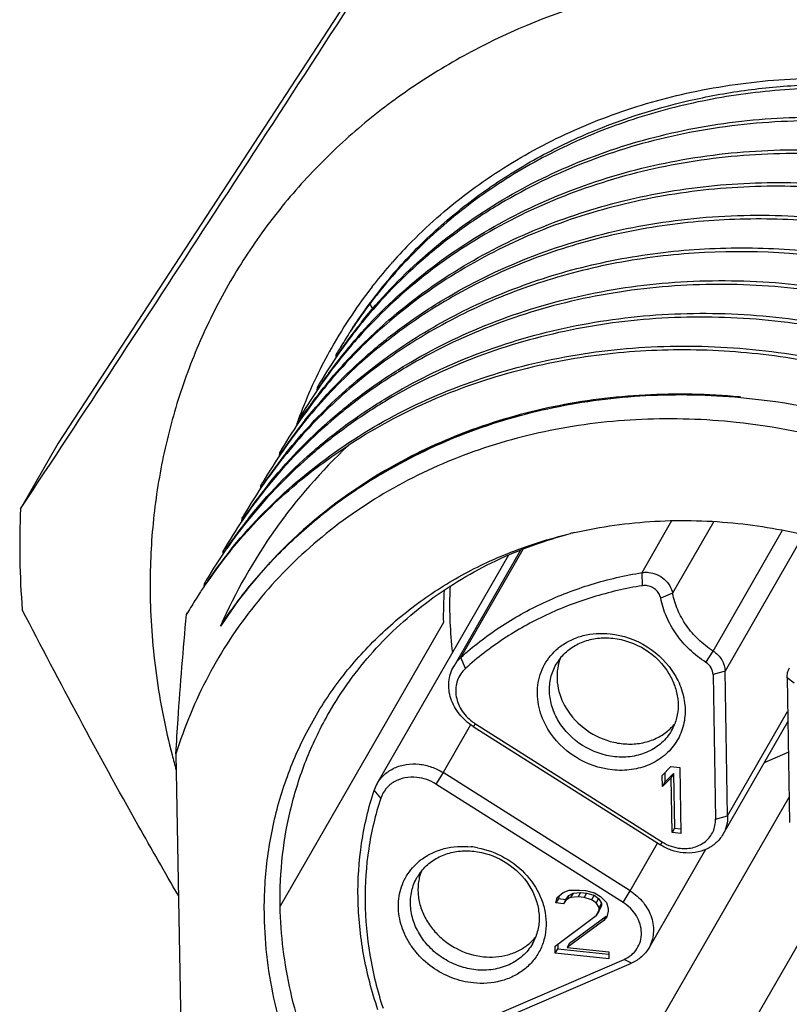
# Model space of a CAD drawing. Header units: millimetres. Extents: x -6552 to -4132, y 482 to 1483.
# Tile 32 of 80: x -5898 to -5883, y 991 to 1011. Entities that reach past the tile are written whole.
import ezdxf

# ---------------------------------------------------------------- set-up
doc = ezdxf.new("R2010")
doc.units = ezdxf.units.MM
doc.header["$LTSCALE"] = 16.335
doc.layers.get('0').update_dxf_attribs({"linetype": 'CONTINUOUS'})

msp = doc.modelspace()

# ---------------------------------------------------------------- linework, layer by layer
at = {"color": 7, "linetype": 'Continuous'}
for p, q in [((-5889.406, 1014.427), (-5897.384, 1002.202)), ((-5890.618, 1005.859), (-5890.6, 1005.878)), ((-5890.617, 1005.859), (-5890.6, 1005.878)), ((-5890.99, 1005.411), (-5890.976, 1005.428)), ((-5890.99, 1005.411), (-5890.976, 1005.428)), ((-5891.002, 1004.936), (-5891.061, 1005.032)), ((-5891.45, 1004.48), (-5891.46, 1004.466)), ((-5891.45, 1004.48), (-5891.46, 1004.466)), ((-5891.68, 1004.114), (-5891.687, 1004.103)), ((-5891.68, 1004.114), (-5891.687, 1004.103)), ((-5891.75, 1003.995), (-5891.754, 1003.944)), ((-5892.201, 1003.432), (-5892.189, 1003.459)), ((-5892.201, 1003.432), (-5892.188, 1003.458)), ((-5892.132, 1003.331), (-5892.137, 1003.279)), ((-5883.535, 1003.14), (-5883.562, 1003.143)), ((-5883.534, 1003.14), (-5883.562, 1003.143)), ((-5892.514, 1002.667), (-5892.519, 1002.616)), ((-5897.384, 1002.202), (-5898.148, 1000.875)), ((-5892.896, 1002.003), (-5892.901, 1001.952)), ((-5890.726, 1001.664), (-5890.751, 1001.649)), ((-5890.726, 1001.664), (-5890.75, 1001.649)), ((-5893.279, 1001.339), (-5893.283, 1001.287)), ((-5893.661, 1000.676), (-5893.665, 1000.624)), ((-5885.536, 999.58), (-5884.93, 1000.633)), ((-5884.08, 1000.616), (-5884.918, 999.16)), ((-5884.095, 997.988), (-5882.684, 1000.439)), ((-5882.258, 1000.348), (-5883.852, 997.58)), ((-5894.043, 1000.012), (-5894.047, 999.961)), ((-5893.897, 1000.011), (-5893.882, 1000.03)), ((-5893.897, 1000.011), (-5893.882, 1000.03)), ((-5890.912, 995.3), (-5888.243, 999.937)), ((-5888.004, 1000.033), (-5889.36, 997.677)), ((-5889.213, 997.859), (-5887.949, 1000.055)), ((-5885.53, 999.314), (-5885.536, 999.58)), ((-5894.425, 999.348), (-5894.429, 999.297)), ((-5884.918, 999.16), (-5885.159, 999.062)), ((-5894.782, 998.728), (-5894.762, 998.762)), ((-5889.569, 998.566), (-5892.881, 992.814)), ((-5884.242, 997.757), (-5884.095, 997.988)), ((-5889.12, 997.634), (-5889.213, 997.859)), ((-5883.852, 997.58), (-5884.096, 997.512)), ((-5883.801, 994.645), (-5883.852, 997.58)), ((-5884.096, 997.512), (-5884.045, 994.577)), ((-5882.452, 997.338), (-5882.595, 997.447)), ((-5882.595, 997.447), (-5882.544, 994.512)), ((-5883.801, 994.645), (-5882.583, 996.761)), ((-5882.579, 996.556), (-5883.896, 994.268)), ((-5889.018, 996.489), (-5889.575, 995.522)), ((-5888.92, 996.514), (-5888.964, 996.458)), ((-5888.964, 996.458), (-5885.166, 994.058)), ((-5888.92, 996.513), (-5885.123, 994.114)), ((-5883.055, 995.73), (-5882.569, 995.939)), ((-5894.995, 995.903), (-5894.888, 989.692)), ((-5885.129, 995.464), (-5884.951, 995.644)), ((-5884.951, 995.644), (-5884.77, 995.625)), ((-5884.77, 995.625), (-5884.747, 994.288)), ((-5889.575, 995.522), (-5889.72, 995.289)), ((-5885.777, 993.122), (-5889.575, 995.522)), ((-5885.125, 995.237), (-5885.129, 995.464)), ((-5884.947, 995.416), (-5885.125, 995.237)), ((-5885.074, 995.325), (-5885.125, 995.237)), ((-5885.078, 995.516), (-5885.074, 995.325)), ((-5885.074, 995.325), (-5884.897, 995.505)), ((-5884.897, 995.505), (-5884.947, 995.416)), ((-5884.928, 994.308), (-5884.947, 995.416)), ((-5884.897, 995.505), (-5884.877, 994.396)), ((-5890.838, 995.002), (-5890.973, 995.163)), ((-5885.922, 992.889), (-5889.72, 995.289)), ((-5885.106, 990.586), (-5882.553, 995.022)), ((-5884.045, 994.577), (-5883.801, 994.645)), ((-5884.877, 994.396), (-5884.928, 994.308)), ((-5884.877, 994.396), (-5884.749, 994.382)), ((-5884.747, 994.288), (-5884.928, 994.308)), ((-5885.777, 993.122), (-5885.221, 994.089)), ((-5884.252, 993.959), (-5885.401, 991.963)), ((-5885.166, 994.058), (-5885.123, 994.114)), ((-5881.497, 993.563), (-5883.716, 989.707)), ((-5887.138, 993.09), (-5887.018, 993.134)), ((-5887.018, 993.134), (-5886.807, 993.14)), ((-5886.807, 993.14), (-5886.687, 993.128)), ((-5886.687, 993.128), (-5886.505, 993.08)), ((-5887.286, 992.879), (-5887.257, 992.989)), ((-5887.235, 992.967), (-5887.286, 992.879)), ((-5887.257, 992.989), (-5887.138, 993.09)), ((-5887.221, 993.02), (-5887.235, 992.967)), ((-5887.235, 992.967), (-5887.083, 992.951)), ((-5887.083, 992.951), (-5887.134, 992.863)), ((-5887.075, 992.942), (-5887.134, 992.863)), ((-5887.083, 992.951), (-5887.025, 993.03)), ((-5887.025, 993.03), (-5887.075, 992.942)), ((-5886.986, 992.989), (-5887.075, 992.942)), ((-5887.025, 993.03), (-5886.935, 993.077)), ((-5886.935, 993.077), (-5886.986, 992.989)), ((-5886.835, 993.001), (-5886.986, 992.989)), ((-5886.935, 993.077), (-5886.784, 993.09)), ((-5886.784, 993.09), (-5886.835, 993.001)), ((-5886.714, 992.989), (-5886.835, 993.001)), ((-5886.784, 993.09), (-5886.663, 993.077)), ((-5886.663, 993.077), (-5886.714, 992.989)), ((-5886.563, 992.944), (-5886.714, 992.989)), ((-5886.663, 993.077), (-5886.512, 993.033)), ((-5886.512, 993.033), (-5886.563, 992.944)), ((-5886.471, 992.878), (-5886.563, 992.944)), ((-5886.512, 993.033), (-5886.42, 992.966)), ((-5886.505, 993.08), (-5886.383, 993.01)), ((-5886.42, 992.966), (-5886.471, 992.878)), ((-5886.42, 992.966), (-5886.358, 992.874)), ((-5886.383, 993.01), (-5886.26, 992.884)), ((-5885.922, 992.889), (-5885.777, 993.122)), ((-5887.134, 992.863), (-5887.286, 992.879)), ((-5886.409, 992.786), (-5886.471, 992.878)), ((-5886.467, 992.622), (-5886.408, 992.729)), ((-5886.357, 992.818), (-5886.416, 992.71)), ((-5886.358, 992.874), (-5886.409, 992.786)), ((-5886.408, 992.729), (-5886.409, 992.786)), ((-5886.357, 992.818), (-5886.408, 992.729)), ((-5886.358, 992.874), (-5886.357, 992.818)), ((-5886.26, 992.884), (-5886.228, 992.767)), ((-5886.228, 992.767), (-5886.227, 992.71)), ((-5887.301, 992.001), (-5886.467, 992.622)), ((-5887.008, 992.063), (-5886.263, 992.609)), ((-5886.416, 992.71), (-5886.467, 992.622)), ((-5886.263, 992.609), (-5886.314, 992.52)), ((-5886.255, 992.599), (-5886.314, 992.52)), ((-5886.227, 992.71), (-5886.255, 992.599)), ((-5886.314, 992.52), (-5887.059, 991.975)), ((-5887.298, 991.858), (-5887.301, 992.001)), ((-5887.298, 991.858), (-5887.247, 991.947)), ((-5887.249, 992.039), (-5887.247, 991.947)), ((-5887.247, 991.947), (-5886.218, 991.838)), ((-5887.008, 992.063), (-5887.059, 991.975)), ((-5887.059, 991.975), (-5886.213, 991.885)), ((-5889.63, 990.129), (-5885.903, 991.732)), ((-5886.21, 991.743), (-5887.298, 991.858)), ((-5886.213, 991.885), (-5886.21, 991.743)), ((-5885.752, 991.656), (-5885.903, 991.732)), ((-5889.48, 990.053), (-5885.752, 991.656))]:
    msp.add_line(p, q, dxfattribs=at)
for centre, radius, start, end in [((-5882.938, 999.088), 10.238, 135.2361, 138.4518), ((-5883.016, 999.157), 10.134, 138.5982, 141.7665), ((-5882.857, 998.934), 10.233, 138.1143, 141.3511), ((-5883.071, 999.201), 10.063, 142.1475, 146.1582), ((-5882.891, 998.961), 10.19, 141.3524, 145.6018), ((-5882.938, 998.885), 10.186, 140.8523, 142.8847), ((-5883.06, 999.192), 10.078, 141.8964, 142.148), ((-5882.968, 998.908), 10.149, 142.8825, 144.4475), ((-5883.098, 999.219), 10.031, 146.1595, 150.5793), ((-5882.927, 998.987), 10.145, 145.6042, 147.2088), ((-5882.965, 998.905), 10.153, 144.4474, 145.2292), ((-5882.975, 998.912), 10.141, 145.2291, 146.6966), ((-5883.287, 998.307), 10.172, 141.3452, 142.882), ((-5883.302, 998.208), 10.209, 140.8585, 142.3922), ((-5882.99, 998.922), 10.122, 147.2442, 149.1444), ((-5883.323, 998.224), 10.183, 143.0528, 145.1026), ((-5883.289, 998.309), 10.17, 142.8848, 145.2271), ((-5883.627, 997.612), 10.225, 138.6825, 141.3523), ((-5883.665, 997.529), 10.234, 138.1952, 140.8573), ((-5882.986, 998.919), 10.128, 146.7942, 147.2442), ((-5883.31, 998.215), 10.198, 142.3923, 143.0531), ((-5883.118, 999.23), 10.008, 150.5813, 151.093), ((-5883.711, 997.565), 10.175, 140.8552, 149.406), ((-5883.102, 999.222), 10.026, 151.0954, 155.0048), ((-5883.666, 997.642), 10.176, 141.3497, 146.3554), ((-5883.364, 998.252), 10.133, 145.1009, 149.4171), ((-5883.318, 998.33), 10.134, 146.0113, 146.3562), ((-5882.995, 998.925), 10.117, 149.2175, 149.9283), ((-5883.316, 998.328), 10.137, 145.2285, 146.0113), ((-5883.037, 999.193), 10.097, 155.5484, 159.367), ((-5883.072, 999.208), 10.059, 155.1696, 155.5459), ((-5883.41, 998.28), 10.079, 149.4208, 149.9282), ((-5884.128, 996.925), 10.133, 145.1009, 149.4173), ((-5884.068, 996.992), 10.152, 145.6045, 146.3568), ((-5883.007, 999.181), 10.13, 159.3656, 159.8631), ((-5883.793, 997.617), 10.078, 149.4207, 149.9282), ((-5884.417, 996.305), 10.192, 141.3531, 145.6018), ((-5884.459, 996.225), 10.196, 140.8529, 145.1005), ((-5882.998, 999.178), 10.139, 159.8631, 160.445), ((-5884.509, 996.26), 10.134, 145.1007, 149.4173), ((-5884.804, 995.644), 10.186, 141.3479, 145.602), ((-5884.838, 995.56), 10.199, 140.858, 145.1006), ((-5884.449, 996.327), 10.153, 145.6045, 146.3567), ((-5884.172, 996.951), 10.082, 149.4208, 149.9282), ((-5885.42, 992.468), 10.604, 119.7623, 120.1364), ((-5884.892, 995.597), 10.133, 145.1009, 149.4171), ((-5885.183, 994.978), 10.19, 141.3525, 145.6018), ((-5885.222, 994.897), 10.196, 140.857, 145.1004), ((-5884.832, 995.665), 10.151, 145.6043, 146.3628), ((-5884.554, 996.288), 10.081, 149.4209, 149.9282), ((-5882.689, 1000.12), 15.478, 177.2059, 180.9915), ((-5885.274, 994.933), 10.133, 145.101, 149.4175), ((-5885.214, 995), 10.152, 145.6045, 146.3568), ((-5884.938, 995.625), 10.079, 149.4207, 149.9282), ((-5885.563, 994.313), 10.193, 141.3534, 145.6019), ((-5885.605, 994.234), 10.195, 140.8566, 145.1003), ((-5884.819, 991.275), 9.352, 102.9003, 103.4049), ((-5885.656, 994.27), 10.133, 145.101, 149.4176), ((-5885.944, 993.649), 10.194, 141.3538, 145.6019), ((-5886.15, 993.723), 9.978, 140.9352, 145.2838), ((-5885.594, 994.335), 10.154, 145.6045, 146.3567), ((-5885.316, 994.959), 10.084, 149.4209, 149.9282), ((-5882.307, 1000.129), 15.86, 180.9995, 184.7238), ((-5886.18, 993.745), 9.941, 145.2859, 146.8124), ((-5885.697, 994.294), 10.086, 149.421, 149.9283), ((-5886.196, 993.755), 9.922, 146.8126, 147.7561), ((-5881.559, 998.706), 8.011, 176.2971, 181.0007), ((-5881.408, 998.927), 8.035, 177.3192, 180.9955), ((-5886.217, 993.768), 9.897, 147.7558, 149.6993), ((-5886.236, 993.78), 9.875, 149.6999, 149.9268), ((-5886.469, 997.118), 1.205, 127.1957, 129.5643), ((-5888.709, 997.301), 0.752, 132.1262, 149.9785), ((-5886.413, 997.22), 1.001, 141.2345, 150.0672), ((-5886.249, 997.481), 1.013, 158.8468, 164.3838), ((-5888.423, 997.3), 0.93, 232.8396, 237.7168), ((-5885.68, 997.16), 1.034, 309.6979, 315.3789), ((-5885.669, 997.148), 1.018, 315.3818, 321.2329), ((-5885.811, 996.873), 1.005, 330.0983, 338.8494), ((-5880.942, 999.539), 14.598, 194.5045, 195.7574), ((-5890.265, 994.929), 0.746, 150.1039, 161.694), ((-5889.183, 992.349), 1.677, 79.4504, 83.9373), ((-5889.29, 992.796), 1.206, 127.1902, 129.5014), ((-5889.234, 992.898), 1.001, 141.206, 150.0682), ((-5889.07, 993.159), 1.013, 158.8178, 164.2103), ((-5889.052, 993.154), 1.032, 164.2247, 169.9133), ((-5888.489, 992.826), 1.018, 315.2085, 321.2577), ((-5888.632, 992.551), 1.005, 330.0997, 338.8744), ((-5888.501, 992.838), 1.034, 309.5265, 315.2059)]:
    msp.add_arc(centre, radius, start, end, dxfattribs=at)
for points, knots in [([(-5898.148, 1000.875), (-5896.87, 1002.81), (-5894.199, 1006.878), (-5891.552, 1010.96), (-5890.17, 1013.099)], [0, 0, 0, 0, 0.476721, 1, 1, 1, 1]), ([(-5864.578, 995.825), (-5864.594, 996.77), (-5864.835, 998.688), (-5865.775, 1001.469), (-5867.26, 1004.092), (-5869.23, 1006.458), (-5871.611, 1008.481), (-5874.312, 1010.083), (-5877.232, 1011.206), (-5880.262, 1011.806), (-5883.287, 1011.859), (-5886.193, 1011.361), (-5888.44, 1010.492), (-5890.061, 1009.546), (-5891.174, 1008.724), (-5892.179, 1007.793), (-5893.067, 1006.763), (-5893.83, 1005.642), (-5894.459, 1004.442), (-5894.949, 1003.175), (-5895.295, 1001.853), (-5895.493, 1000.489), (-5895.526, 999.566), (-5895.518, 999.103)], [0, 0, 0, 0, 0.060605, 0.123018, 0.187216, 0.252909, 0.319607, 0.386689, 0.45349, 0.519377, 0.583835, 0.64654, 0.707417, 0.737268, 0.766766, 0.795978, 0.824986, 0.853883, 0.882765, 0.911728, 0.940865, 0.970271, 1, 1, 1, 1]), ([(-5884.532, 1009.325), (-5883.948, 1009.45), (-5882.75, 1009.619), (-5880.919, 1009.63), (-5879.071, 1009.401), (-5877.859, 1009.092), (-5877.261, 1008.9)], [0, 0, 0, 0, 0.243373, 0.49161, 0.744118, 1, 1, 1, 1]), ([(-5879.713, 1009.273), (-5880.251, 1009.347), (-5881.329, 1009.436), (-5882.936, 1009.381), (-5884.5, 1009.139), (-5885.997, 1008.714), (-5887.403, 1008.111), (-5888.696, 1007.34), (-5889.855, 1006.412), (-5890.53, 1005.695), (-5890.838, 1005.316)], [0, 0, 0, 0, 0.132137, 0.262358, 0.390427, 0.516227, 0.639826, 0.761421, 0.881297, 1, 1, 1, 1]), ([(-5890.207, 1006.297), (-5889.835, 1006.673), (-5889.023, 1007.373), (-5887.653, 1008.236), (-5886.146, 1008.904), (-5885.078, 1009.208), (-5884.532, 1009.325)], [0, 0, 0, 0, 0.243709, 0.491069, 0.742986, 1, 1, 1, 1]), ([(-5886.472, 1008.558), (-5885.775, 1008.843), (-5884.678, 1009.173), (-5883.17, 1009.414), (-5881.608, 1009.525), (-5879.618, 1009.41), (-5878.055, 1009.058), (-5877.287, 1008.82)], [0, 0, 0, 0, 0.241252, 0.36438, 0.489042, 0.742312, 1, 1, 1, 1]), ([(-5891.231, 1004.661), (-5890.862, 1005.123), (-5890.036, 1005.989), (-5888.584, 1007.068), (-5886.947, 1007.908), (-5885.468, 1008.393), (-5884.234, 1008.648), (-5882.957, 1008.816), (-5881.321, 1008.851), (-5879.349, 1008.619), (-5877.402, 1008.118), (-5875.524, 1007.361), (-5873.757, 1006.366), (-5872.141, 1005.154), (-5870.711, 1003.755), (-5869.501, 1002.198), (-5868.537, 1000.521), (-5867.842, 998.761), (-5867.566, 997.543), (-5867.479, 996.935)], [0, 0, 0, 0, 0.057571, 0.115893, 0.175288, 0.23594, 0.266786, 0.29796, 0.361202, 0.425539, 0.490703, 0.556362, 0.622139, 0.687642, 0.752497, 0.816372, 0.879004, 0.940227, 1, 1, 1, 1]), ([(-5867.415, 995.608), (-5867.434, 996.236), (-5867.582, 997.507), (-5868.119, 999.372), (-5868.958, 1001.174), (-5870.078, 1002.867), (-5871.453, 1004.411), (-5873.047, 1005.768), (-5874.822, 1006.904), (-5876.736, 1007.791), (-5878.741, 1008.408), (-5880.789, 1008.737), (-5882.5, 1008.766), (-5883.84, 1008.638), (-5885.138, 1008.414), (-5886.697, 1007.953), (-5888.145, 1007.253), (-5889.203, 1006.563), (-5890.179, 1005.797), (-5890.831, 1005.13), (-5891.22, 1004.653)], [0, 0, 0, 0, 0.058961, 0.119398, 0.18135, 0.244709, 0.309247, 0.374639, 0.440497, 0.506401, 0.571931, 0.636707, 0.700415, 0.731819, 0.762884, 0.823929, 0.883642, 0.913078, 0.942261, 1, 1, 1, 1]), ([(-5890.475, 1005.766), (-5890.206, 1006.066), (-5889.628, 1006.639), (-5888.664, 1007.395), (-5887.609, 1008.045), (-5886.858, 1008.4), (-5886.472, 1008.558)], [0, 0, 0, 0, 0.246048, 0.494327, 0.745486, 1, 1, 1, 1]), ([(-5891.307, 1004.363), (-5890.904, 1004.821), (-5890.007, 1005.674), (-5888.449, 1006.709), (-5886.708, 1007.486), (-5884.826, 1007.986), (-5882.85, 1008.199), (-5880.826, 1008.12), (-5878.802, 1007.753), (-5876.828, 1007.107), (-5874.948, 1006.198), (-5873.21, 1005.049), (-5871.652, 1003.687), (-5870.314, 1002.145), (-5869.226, 1000.46), (-5868.415, 998.672), (-5867.902, 996.824), (-5867.765, 995.567), (-5867.751, 994.946)], [0, 0, 0, 0, 0.057828, 0.11655, 0.176451, 0.237688, 0.300282, 0.364118, 0.428971, 0.494522, 0.560391, 0.626167, 0.69144, 0.755836, 0.819043, 0.880846, 0.941151, 1, 1, 1, 1]), ([(-5867.797, 994.944), (-5867.815, 995.562), (-5867.96, 996.812), (-5868.48, 998.648), (-5869.294, 1000.424), (-5870.381, 1002.097), (-5871.716, 1003.628), (-5873.267, 1004.981), (-5874.997, 1006.122), (-5876.865, 1007.026), (-5878.829, 1007.67), (-5880.841, 1008.039), (-5882.854, 1008.122), (-5884.821, 1007.917), (-5886.695, 1007.428), (-5888.432, 1006.665), (-5889.99, 1005.645), (-5890.889, 1004.803), (-5891.293, 1004.35)], [0, 0, 0, 0, 0.058879, 0.119207, 0.181025, 0.244233, 0.308618, 0.373872, 0.439622, 0.505463, 0.57099, 0.635826, 0.699657, 0.762254, 0.823505, 0.883425, 0.942164, 1, 1, 1, 1]), ([(-5890.673, 1004.705), (-5890.229, 1005.088), (-5889.265, 1005.789), (-5887.657, 1006.601), (-5885.909, 1007.168), (-5884.059, 1007.478), (-5882.148, 1007.524), (-5879.564, 1007.235), (-5876.406, 1006.227), (-5873.597, 1004.455), (-5871.689, 1002.658), (-5870.466, 1001.158), (-5869.475, 999.536), (-5868.738, 997.826), (-5868.271, 996.067), (-5868.146, 994.873), (-5868.133, 994.283)], [0, 0, 0, 0, 0.058278, 0.117613, 0.178183, 0.240047, 0.303149, 0.367326, 0.497568, 0.628404, 0.693259, 0.757202, 0.819971, 0.881387, 0.941383, 1, 1, 1, 1]), ([(-5868.179, 994.28), (-5868.197, 994.867), (-5868.328, 996.055), (-5868.802, 997.803), (-5869.542, 999.501), (-5870.533, 1001.111), (-5871.753, 1002.601), (-5873.653, 1004.385), (-5876.446, 1006.145), (-5879.585, 1007.151), (-5882.155, 1007.445), (-5884.056, 1007.404), (-5885.897, 1007.103), (-5887.639, 1006.548), (-5889.245, 1005.75), (-5890.208, 1005.06), (-5890.653, 1004.682)], [0, 0, 0, 0, 0.058648, 0.118665, 0.180095, 0.242866, 0.3068, 0.371636, 0.50242, 0.632619, 0.696785, 0.759887, 0.821761, 0.882348, 0.941704, 1, 1, 1, 1]), ([(-5892.377, 1002.67), (-5891.991, 1003.153), (-5891.341, 1003.829), (-5890.365, 1004.606), (-5889.307, 1005.306), (-5887.855, 1006.018), (-5886.291, 1006.488), (-5884.987, 1006.718), (-5883.641, 1006.851), (-5881.921, 1006.827), (-5879.862, 1006.499), (-5877.845, 1005.881), (-5875.921, 1004.989), (-5874.136, 1003.846), (-5872.535, 1002.479), (-5871.157, 1000.924), (-5870.036, 999.219), (-5869.2, 997.405), (-5868.67, 995.528), (-5868.529, 994.25), (-5868.515, 993.619)], [0, 0, 0, 0, 0.057735, 0.086911, 0.116339, 0.176033, 0.237064, 0.268125, 0.299527, 0.36324, 0.428031, 0.493585, 0.559515, 0.625399, 0.690812, 0.755361, 0.818718, 0.880656, 0.94107, 1, 1, 1, 1]), ([(-5869.695, 998.273), (-5870.172, 999.301), (-5871.42, 1001.266), (-5873.949, 1003.702), (-5877.001, 1005.527), (-5879.827, 1006.436), (-5882.14, 1006.749), (-5883.861, 1006.772), (-5885.542, 1006.584), (-5887.156, 1006.187), (-5888.674, 1005.588), (-5890.069, 1004.795), (-5891.317, 1003.824), (-5892.038, 1003.064), (-5892.366, 1002.662)], [0, 0, 0, 0, 0.125277, 0.254282, 0.384998, 0.51507, 0.579283, 0.642578, 0.704804, 0.765882, 0.825812, 0.884683, 0.942662, 1, 1, 1, 1]), ([(-5892.759, 1002.007), (-5892.434, 1002.413), (-5891.716, 1003.181), (-5890.473, 1004.165), (-5889.079, 1004.969), (-5887.561, 1005.58), (-5885.945, 1005.986), (-5884.259, 1006.183), (-5882.533, 1006.167), (-5880.798, 1005.938), (-5879.083, 1005.502), (-5876.867, 1004.655), (-5874.809, 1003.431), (-5873.015, 1001.891), (-5871.828, 1000.603), (-5870.819, 999.202), (-5870.27, 998.199), (-5870.032, 997.687)], [0, 0, 0, 0, 0.057289, 0.115208, 0.17401, 0.233868, 0.294875, 0.357037, 0.420275, 0.484439, 0.54932, 0.614658, 0.745328, 0.810278, 0.874521, 0.937827, 1, 1, 1, 1]), ([(-5870.098, 997.656), (-5870.337, 998.165), (-5870.887, 999.161), (-5872.238, 1001.026), (-5874.365, 1003.064), (-5877.416, 1004.876), (-5880.781, 1005.953), (-5883.688, 1006.173), (-5885.941, 1005.917), (-5887.551, 1005.519), (-5889.065, 1004.919), (-5890.457, 1004.127), (-5891.701, 1003.157), (-5892.421, 1002.399), (-5892.748, 1001.997)], [0, 0, 0, 0, 0.06223, 0.125577, 0.254614, 0.385332, 0.515384, 0.64263, 0.704841, 0.765906, 0.825826, 0.88469, 0.942663, 1, 1, 1, 1]), ([(-5893.141, 1001.342), (-5892.755, 1001.825), (-5892.105, 1002.501), (-5891.129, 1003.278), (-5890.071, 1003.979), (-5888.62, 1004.691), (-5887.055, 1005.16), (-5885.751, 1005.391), (-5884.405, 1005.524), (-5882.685, 1005.499), (-5880.626, 1005.171), (-5878.609, 1004.553), (-5876.685, 1003.661), (-5874.9, 1002.518), (-5873.299, 1001.152), (-5871.921, 999.597), (-5870.8, 997.891), (-5869.964, 996.077), (-5869.434, 994.201), (-5869.293, 992.923), (-5869.279, 992.291)], [0, 0, 0, 0, 0.057734, 0.086911, 0.116339, 0.176033, 0.237063, 0.268125, 0.299527, 0.36324, 0.428031, 0.493585, 0.559515, 0.625399, 0.690812, 0.75536, 0.818718, 0.880656, 0.941069, 1, 1, 1, 1]), ([(-5869.326, 992.289), (-5869.344, 992.917), (-5869.492, 994.188), (-5870.029, 996.053), (-5870.868, 997.855), (-5871.989, 999.548), (-5873.363, 1001.092), (-5874.957, 1002.449), (-5876.733, 1003.585), (-5878.646, 1004.472), (-5880.651, 1005.089), (-5882.7, 1005.419), (-5884.41, 1005.447), (-5885.75, 1005.319), (-5887.048, 1005.095), (-5888.607, 1004.635), (-5890.056, 1003.935), (-5891.113, 1003.244), (-5892.09, 1002.478), (-5892.742, 1001.811), (-5893.13, 1001.334)], [0, 0, 0, 0, 0.058962, 0.119399, 0.18135, 0.244709, 0.309247, 0.37464, 0.440498, 0.506401, 0.571932, 0.636708, 0.700416, 0.731819, 0.762885, 0.82393, 0.883642, 0.913079, 0.942262, 1, 1, 1, 1]), ([(-5893.523, 1000.679), (-5893.137, 1001.162), (-5892.487, 1001.838), (-5891.511, 1002.614), (-5890.453, 1003.315), (-5889.002, 1004.027), (-5887.437, 1004.496), (-5886.133, 1004.727), (-5884.787, 1004.86), (-5883.068, 1004.836), (-5881.008, 1004.507), (-5878.991, 1003.889), (-5877.067, 1002.998), (-5875.282, 1001.854), (-5873.681, 1000.488), (-5872.303, 998.933), (-5871.182, 997.227), (-5870.346, 995.413), (-5869.816, 993.537), (-5869.675, 992.259), (-5869.661, 991.628)], [0, 0, 0, 0, 0.057735, 0.086911, 0.11634, 0.176033, 0.237064, 0.268125, 0.299527, 0.36324, 0.428032, 0.493585, 0.559515, 0.625399, 0.690812, 0.755361, 0.818718, 0.880656, 0.94107, 1, 1, 1, 1]), ([(-5869.708, 991.625), (-5869.726, 992.253), (-5869.874, 993.524), (-5870.411, 995.389), (-5871.25, 997.191), (-5872.371, 998.885), (-5873.745, 1000.429), (-5875.339, 1001.785), (-5877.115, 1002.921), (-5879.028, 1003.809), (-5881.033, 1004.425), (-5883.082, 1004.755), (-5884.792, 1004.784), (-5886.132, 1004.656), (-5887.43, 1004.431), (-5888.989, 1003.971), (-5890.438, 1003.271), (-5891.495, 1002.58), (-5892.472, 1001.815), (-5893.124, 1001.147), (-5893.512, 1000.67)], [0, 0, 0, 0, 0.058962, 0.119399, 0.18135, 0.244709, 0.309247, 0.37464, 0.440498, 0.506401, 0.571932, 0.636708, 0.700416, 0.731819, 0.762885, 0.82393, 0.883642, 0.913079, 0.942262, 1, 1, 1, 1]), ([(-5892.445, 1002.727), (-5892.195, 1003.091), (-5891.645, 1003.791), (-5891.01, 1004.414), (-5890.673, 1004.705)], [0, 0, 0, 0, 0.498395, 1, 1, 1, 1]), ([(-5890.653, 1004.682), (-5890.992, 1004.395), (-5891.631, 1003.778), (-5892.186, 1003.084), (-5892.439, 1002.722)], [0, 0, 0, 0, 0.501646, 1, 1, 1, 1]), ([(-5893.905, 1000.015), (-5893.518, 1000.5), (-5892.645, 1001.406), (-5891.105, 1002.521), (-5889.365, 1003.371), (-5887.47, 1003.936), (-5885.467, 1004.204), (-5883.757, 1004.174), (-5882.384, 1004.002), (-5881.008, 1003.729), (-5879.997, 1003.415), (-5879.339, 1003.161)], [0, 0, 0, 0, 0.116962, 0.235578, 0.356526, 0.480194, 0.606681, 0.735795, 0.801248, 0.867173, 1, 1, 1, 1]), ([(-5870.09, 990.961), (-5870.106, 991.521), (-5870.227, 992.65), (-5870.659, 994.317), (-5871.334, 995.941), (-5872.239, 997.492), (-5873.356, 998.937), (-5874.663, 1000.25), (-5876.134, 1001.405), (-5877.742, 1002.378), (-5879.455, 1003.152), (-5881.24, 1003.709), (-5883.063, 1004.04), (-5884.888, 1004.136), (-5886.679, 1003.997), (-5888.403, 1003.622), (-5890.025, 1003.021), (-5891.026, 1002.469), (-5891.498, 1002.16)], [0, 0, 0, 0, 0.058382, 0.118059, 0.179079, 0.241388, 0.304839, 0.369211, 0.434223, 0.49956, 0.564889, 0.62988, 0.694232, 0.757688, 0.820057, 0.881225, 0.941181, 1, 1, 1, 1]), ([(-5890.737, 1001.628), (-5890.219, 1001.933), (-5889.115, 1002.461), (-5887.333, 1002.978), (-5885.453, 1003.218), (-5884.176, 1003.192), (-5883.535, 1003.132)], [0, 0, 0, 0, 0.24167, 0.488867, 0.74177, 1, 1, 1, 1]), ([(-5883.562, 1003.143), (-5884.198, 1003.201), (-5885.467, 1003.228), (-5887.335, 1002.992), (-5889.107, 1002.483), (-5890.208, 1001.964), (-5890.726, 1001.664)], [0, 0, 0, 0, 0.25792, 0.510736, 0.758048, 1, 1, 1, 1]), ([(-5883.535, 1003.132), (-5882.579, 1003.044), (-5880.666, 1002.663), (-5877.966, 1001.533), (-5875.534, 999.9), (-5873.493, 997.846), (-5872.194, 995.853), (-5871.447, 994.157), (-5871.043, 992.862), (-5870.795, 991.551), (-5870.706, 990.242), (-5870.779, 988.952), (-5870.934, 988.11), (-5871.038, 987.699)], [0, 0, 0, 0, 0.128876, 0.259534, 0.390278, 0.519376, 0.645367, 0.706976, 0.767522, 0.827012, 0.885505, 0.943113, 1, 1, 1, 1]), ([(-5883.626, 1002.626), (-5884.262, 1002.693), (-5885.22, 1002.725), (-5886.481, 1002.622), (-5887.703, 1002.426), (-5889.169, 1002.007), (-5890.792, 1001.232), (-5892.227, 1000.206), (-5893.435, 998.955), (-5894.384, 997.511), (-5894.825, 996.449), (-5894.995, 995.903)], [0, 0, 0, 0, 0.133909, 0.199847, 0.265008, 0.392892, 0.517773, 0.640087, 0.760572, 0.880186, 1, 1, 1, 1]), ([(-5890.684, 1001.673), (-5890.529, 1001.761), (-5889.896, 1002.103), (-5889.228, 1002.38), (-5888.715, 1002.553)], [0, 0, 0, 0, 0.247788, 1, 1, 1, 1]), ([(-5882.76, 980.489), (-5881.997, 980.437), (-5880.479, 980.466), (-5878.283, 980.925), (-5876.275, 981.785), (-5874.532, 983.017), (-5873.122, 984.575), (-5872.104, 986.4), (-5871.515, 988.42), (-5871.378, 990.555), (-5871.695, 992.723), (-5872.45, 994.844), (-5873.614, 996.839), (-5875.141, 998.636), (-5876.975, 1000.17), (-5879.048, 1001.384), (-5881.284, 1002.236), (-5882.845, 1002.543), (-5883.626, 1002.626)], [0, 0, 0, 0, 0.0642, 0.126619, 0.187252, 0.246351, 0.304424, 0.362165, 0.420324, 0.479578, 0.54041, 0.603042, 0.667423, 0.733254, 0.800049, 0.867201, 0.934054, 1, 1, 1, 1]), ([(-5891.497, 1002.161), (-5892.045, 1001.643), (-5893.042, 1000.5), (-5893.791, 999.18), (-5894.093, 998.492)], [0, 0, 0, 0, 0.500545, 1, 1, 1, 1]), ([(-5893.882, 1000.03), (-5893.546, 1000.442), (-5892.803, 1001.217), (-5891.949, 1001.867), (-5891.498, 1002.16)], [0, 0, 0, 0, 0.496911, 1, 1, 1, 1]), ([(-5890.751, 1001.649), (-5891.423, 1001.257), (-5892.674, 1000.329), (-5893.675, 999.133), (-5894.093, 998.491)], [0, 0, 0, 0, 0.504092, 1, 1, 1, 1]), ([(-5892.617, 1000.246), (-5892.335, 1000.512), (-5891.735, 1001.012), (-5891.083, 1001.442), (-5890.744, 1001.638)], [0, 0, 0, 0, 0.497152, 1, 1, 1, 1]), ([(-5890.736, 1001.628), (-5891.077, 1001.434), (-5891.732, 1001.009), (-5892.334, 1000.511), (-5892.617, 1000.246)], [0, 0, 0, 0, 0.502923, 1, 1, 1, 1]), ([(-5886.907, 1000.391), (-5886.372, 1000.514), (-5885.265, 1000.667), (-5884.15, 1000.636), (-5883.591, 1000.577)], [0, 0, 0, 0, 0.493979, 1, 1, 1, 1]), ([(-5883.591, 1000.577), (-5883.061, 1000.52), (-5882.002, 1000.328), (-5880.465, 999.816), (-5879.005, 999.091), (-5877.659, 998.172), (-5876.463, 997.082), (-5875.446, 995.849), (-5874.636, 994.504), (-5874.243, 993.544), (-5874.089, 993.058)], [0, 0, 0, 0, 0.125025, 0.251642, 0.379065, 0.506439, 0.632914, 0.757716, 0.880217, 1, 1, 1, 1]), ([(-5891.888, 996.739), (-5891.635, 997.179), (-5891.03, 998.015), (-5889.876, 999.061), (-5888.513, 999.872), (-5887.507, 1000.234), (-5886.986, 1000.37)], [0, 0, 0, 0, 0.243929, 0.490526, 0.742041, 1, 1, 1, 1]), ([(-5888.684, 999.785), (-5888.549, 999.847), (-5888, 1000.086), (-5887.425, 1000.268), (-5886.987, 1000.372)], [0, 0, 0, 0, 0.247338, 1, 1, 1, 1]), ([(-5894.093, 998.491), (-5893.885, 998.811), (-5893.427, 999.428), (-5892.898, 999.984), (-5892.617, 1000.246)], [0, 0, 0, 0, 0.498627, 1, 1, 1, 1]), ([(-5893.201, 992.613), (-5893.208, 992.992), (-5893.169, 993.746), (-5892.952, 994.852), (-5892.58, 995.904), (-5892.059, 996.887), (-5891.397, 997.783), (-5890.605, 998.577), (-5889.697, 999.257), (-5889.03, 999.624), (-5888.684, 999.785)], [0, 0, 0, 0, 0.126653, 0.251616, 0.375374, 0.498635, 0.622085, 0.746394, 0.872226, 1, 1, 1, 1]), ([(-5889.213, 997.859), (-5888.966, 998.083), (-5888.432, 998.496), (-5887.539, 998.994), (-5886.567, 999.365), (-5885.884, 999.523), (-5885.536, 999.58)], [0, 0, 0, 0, 0.243298, 0.490607, 0.742707, 1, 1, 1, 1]), ([(-5885.536, 999.58), (-5885.525, 999.582), (-5885.481, 999.587), (-5885.435, 999.587), (-5885.402, 999.583)], [0, 0, 0, 0, 0.246638, 1, 1, 1, 1]), ([(-5885.402, 999.583), (-5885.344, 999.577), (-5885.23, 999.546), (-5885.082, 999.452), (-5884.97, 999.32), (-5884.928, 999.213), (-5884.918, 999.16)], [0, 0, 0, 0, 0.253189, 0.50921, 0.760109, 1, 1, 1, 1]), ([(-5885.449, 999.316), (-5885.456, 999.317), (-5885.483, 999.319), (-5885.51, 999.318), (-5885.53, 999.314)], [0, 0, 0, 0, 0.253759, 1, 1, 1, 1]), ([(-5885.53, 999.314), (-5885.87, 999.259), (-5886.537, 999.105), (-5887.486, 998.742), (-5888.357, 998.256), (-5888.879, 997.853), (-5889.12, 997.634)], [0, 0, 0, 0, 0.257292, 0.509393, 0.756703, 1, 1, 1, 1]), ([(-5885.159, 999.062), (-5885.166, 999.095), (-5885.191, 999.158), (-5885.258, 999.238), (-5885.347, 999.294), (-5885.415, 999.313), (-5885.449, 999.316)], [0, 0, 0, 0, 0.23986, 0.490796, 0.746849, 1, 1, 1, 1]), ([(-5884.095, 997.988), (-5884.201, 998.057), (-5884.399, 998.213), (-5884.644, 998.496), (-5884.824, 998.814), (-5884.896, 999.044), (-5884.918, 999.16)], [0, 0, 0, 0, 0.257991, 0.512082, 0.759871, 1, 1, 1, 1]), ([(-5895.518, 999.103), (-5895.509, 998.565), (-5895.424, 997.48), (-5895.211, 996.413), (-5895.074, 995.883)], [0, 0, 0, 0, 0.495821, 1, 1, 1, 1]), ([(-5884.242, 997.757), (-5884.36, 997.834), (-5884.581, 998.008), (-5884.853, 998.323), (-5885.054, 998.678), (-5885.135, 998.934), (-5885.159, 999.062)], [0, 0, 0, 0, 0.257986, 0.512082, 0.759876, 1, 1, 1, 1]), ([(-5894.946, 993.028), (-5895.221, 993.5), (-5896.314, 995.411), (-5897.353, 997.352), (-5898.113, 998.823)], [0, 0, 0, 0, 0.247975, 1, 1, 1, 1]), ([(-5894.995, 995.903), (-5894.982, 996.136), (-5894.925, 997.079), (-5894.847, 998.021), (-5894.782, 998.728)], [0, 0, 0, 0, 0.247943, 1, 1, 1, 1]), ([(-5889.442, 998.788), (-5889.441, 998.718), (-5889.432, 998.44), (-5889.41, 998.163), (-5889.385, 997.955)], [0, 0, 0, 0, 0.248679, 1, 1, 1, 1]), ([(-5887.198, 998.078), (-5887.13, 998.13), (-5886.98, 998.22), (-5886.644, 998.341), (-5886.367, 998.358), (-5886.185, 998.338)], [0, 0, 0, 0, 0.240519, 0.487392, 1, 1, 1, 1]), ([(-5886.185, 998.338), (-5885.921, 998.31), (-5885.402, 998.126), (-5885.012, 997.737), (-5884.876, 997.51)], [0, 0, 0, 0, 0.501596, 1, 1, 1, 1]), ([(-5887.194, 997.847), (-5887.135, 997.92), (-5886.994, 998.052), (-5886.734, 998.189), (-5886.44, 998.259), (-5886.234, 998.26), (-5886.131, 998.249)], [0, 0, 0, 0, 0.238425, 0.4834, 0.737244, 1, 1, 1, 1]), ([(-5886.131, 998.249), (-5885.901, 998.224), (-5885.449, 998.064), (-5885.109, 997.725), (-5884.991, 997.528)], [0, 0, 0, 0, 0.501595, 1, 1, 1, 1]), ([(-5887.448, 996.405), (-5887.529, 996.54), (-5887.651, 996.831), (-5887.679, 997.294), (-5887.541, 997.725), (-5887.349, 997.955), (-5887.237, 998.047)], [0, 0, 0, 0, 0.263746, 0.514959, 0.757706, 1, 1, 1, 1]), ([(-5884.095, 997.988), (-5884.024, 997.942), (-5883.904, 997.823), (-5883.853, 997.659), (-5883.852, 997.58)], [0, 0, 0, 0, 0.516132, 1, 1, 1, 1]), ([(-5887.231, 996.564), (-5887.285, 996.655), (-5887.373, 996.846), (-5887.428, 997.151), (-5887.402, 997.451), (-5887.329, 997.636), (-5887.281, 997.719)], [0, 0, 0, 0, 0.262653, 0.5157, 0.760308, 1, 1, 1, 1]), ([(-5887.225, 997.754), (-5887.245, 997.68), (-5887.27, 997.525), (-5887.252, 997.204), (-5887.162, 996.97), (-5887.078, 996.83)], [0, 0, 0, 0, 0.2408, 0.487337, 1, 1, 1, 1]), ([(-5884.096, 997.512), (-5884.097, 997.56), (-5884.128, 997.658), (-5884.199, 997.73), (-5884.242, 997.757)], [0, 0, 0, 0, 0.483875, 1, 1, 1, 1]), ([(-5888.964, 996.458), (-5889.069, 996.525), (-5889.257, 996.691), (-5889.408, 996.963), (-5889.46, 997.193), (-5889.464, 997.364), (-5889.432, 997.529), (-5889.387, 997.63), (-5889.36, 997.677)], [0, 0, 0, 0, 0.266465, 0.522768, 0.646246, 0.766372, 0.883863, 1, 1, 1, 1]), ([(-5889.12, 997.634), (-5889.157, 997.602), (-5889.221, 997.527), (-5889.288, 997.396), (-5889.321, 997.25), (-5889.318, 997.044), (-5889.223, 996.787), (-5889.073, 996.625), (-5888.985, 996.558)], [0, 0, 0, 0, 0.118324, 0.236275, 0.355438, 0.477472, 0.731752, 1, 1, 1, 1]), ([(-5884.991, 997.528), (-5884.943, 997.449), (-5884.864, 997.283), (-5884.803, 997.02), (-5884.802, 996.758), (-5884.844, 996.59), (-5884.875, 996.511)], [0, 0, 0, 0, 0.261475, 0.514767, 0.760191, 1, 1, 1, 1]), ([(-5882.595, 997.447), (-5882.595, 997.482), (-5882.588, 997.551), (-5882.562, 997.616), (-5882.545, 997.645)], [0, 0, 0, 0, 0.504277, 1, 1, 1, 1]), ([(-5884.876, 997.51), (-5884.81, 997.401), (-5884.706, 997.171), (-5884.646, 996.803), (-5884.69, 996.444), (-5884.837, 996.119), (-5885.076, 995.853), (-5885.389, 995.665), (-5885.753, 995.566), (-5886.009, 995.563), (-5886.138, 995.577)], [0, 0, 0, 0, 0.130761, 0.256507, 0.377991, 0.497246, 0.617021, 0.739897, 0.867476, 1, 1, 1, 1]), ([(-5892.881, 992.814), (-5892.887, 993.16), (-5892.854, 993.851), (-5892.67, 994.865), (-5892.354, 995.836), (-5892.057, 996.446), (-5891.888, 996.739)], [0, 0, 0, 0, 0.253924, 0.504612, 0.752901, 1, 1, 1, 1]), ([(-5887.078, 996.83), (-5886.974, 996.657), (-5886.686, 996.353), (-5886.213, 996.14), (-5885.812, 996.091), (-5885.519, 996.117), (-5885.248, 996.206), (-5885.089, 996.306), (-5885.019, 996.364)], [0, 0, 0, 0, 0.255544, 0.514476, 0.641633, 0.765119, 0.884451, 1, 1, 1, 1]), ([(-5886.09, 995.843), (-5886.32, 995.868), (-5886.772, 996.028), (-5887.112, 996.367), (-5887.231, 996.564)], [0, 0, 0, 0, 0.501595, 1, 1, 1, 1]), ([(-5886.138, 995.577), (-5886.402, 995.605), (-5886.921, 995.789), (-5887.311, 996.178), (-5887.448, 996.405)], [0, 0, 0, 0, 0.501596, 1, 1, 1, 1]), ([(-5884.941, 996.373), (-5884.993, 996.281), (-5885.131, 996.111), (-5885.41, 995.931), (-5885.74, 995.835), (-5885.973, 995.831), (-5886.09, 995.843)], [0, 0, 0, 0, 0.238251, 0.482314, 0.735967, 1, 1, 1, 1]), ([(-5890.912, 995.3), (-5890.872, 995.368), (-5890.77, 995.494), (-5890.564, 995.628), (-5890.32, 995.699), (-5890.147, 995.702), (-5890.06, 995.692)], [0, 0, 0, 0, 0.238308, 0.482346, 0.73598, 1, 1, 1, 1]), ([(-5890.06, 995.692), (-5889.975, 995.683), (-5889.805, 995.644), (-5889.648, 995.568), (-5889.575, 995.522)], [0, 0, 0, 0, 0.496448, 1, 1, 1, 1]), ([(-5890.108, 995.426), (-5890.188, 995.434), (-5890.348, 995.429), (-5890.569, 995.348), (-5890.744, 995.202), (-5890.816, 995.071), (-5890.839, 995.002)], [0, 0, 0, 0, 0.265077, 0.518024, 0.760854, 1, 1, 1, 1]), ([(-5889.72, 995.289), (-5889.779, 995.326), (-5889.904, 995.387), (-5890.04, 995.418), (-5890.108, 995.426)], [0, 0, 0, 0, 0.503552, 1, 1, 1, 1]), ([(-5890.896, 990.71), (-5891.022, 991.078), (-5891.217, 991.825), (-5891.331, 992.967), (-5891.26, 994.09), (-5891.088, 994.814), (-5890.973, 995.163)], [0, 0, 0, 0, 0.257702, 0.509714, 0.756744, 1, 1, 1, 1]), ([(-5890.839, 995.002), (-5890.949, 994.668), (-5891.114, 993.976), (-5891.187, 992.903), (-5891.087, 991.812), (-5890.909, 991.095), (-5890.793, 990.742)], [0, 0, 0, 0, 0.243426, 0.490532, 0.742478, 1, 1, 1, 1]), ([(-5884.759, 993.986), (-5884.667, 993.976), (-5884.483, 993.988), (-5884.24, 994.11), (-5884.077, 994.319), (-5884.044, 994.492), (-5884.045, 994.577)], [0, 0, 0, 0, 0.265161, 0.515364, 0.756349, 1, 1, 1, 1]), ([(-5883.801, 994.645), (-5883.8, 994.579), (-5883.814, 994.447), (-5883.864, 994.324), (-5883.896, 994.268)], [0, 0, 0, 0, 0.504586, 1, 1, 1, 1]), ([(-5883.896, 994.268), (-5883.934, 994.204), (-5884.031, 994.084), (-5884.227, 993.957), (-5884.459, 993.89), (-5884.623, 993.887), (-5884.705, 993.896)], [0, 0, 0, 0, 0.238244, 0.48231, 0.735965, 1, 1, 1, 1]), ([(-5890.019, 993.756), (-5889.95, 993.808), (-5889.801, 993.898), (-5889.465, 994.019), (-5889.187, 994.036), (-5889.006, 994.016)], [0, 0, 0, 0, 0.24052, 0.487394, 1, 1, 1, 1]), ([(-5890.014, 993.525), (-5889.955, 993.598), (-5889.814, 993.73), (-5889.555, 993.867), (-5889.26, 993.937), (-5889.055, 993.938), (-5888.952, 993.927)], [0, 0, 0, 0, 0.238426, 0.483404, 0.737249, 1, 1, 1, 1]), ([(-5888.876, 993.997), (-5888.684, 993.962), (-5888.31, 993.823), (-5887.852, 993.454), (-5887.595, 993.042), (-5887.495, 992.686), (-5887.475, 992.419), (-5887.51, 992.159), (-5887.599, 991.917), (-5887.739, 991.701), (-5887.924, 991.52), (-5888.148, 991.38), (-5888.49, 991.253), (-5888.774, 991.235), (-5888.959, 991.255)], [0, 0, 0, 0, 0.133428, 0.266903, 0.395845, 0.45801, 0.518441, 0.577445, 0.63556, 0.69348, 0.751937, 0.811565, 0.872786, 1, 1, 1, 1]), ([(-5888.952, 993.927), (-5888.742, 993.904), (-5888.327, 993.766), (-5887.922, 993.405), (-5887.715, 993.043), (-5887.629, 992.755), (-5887.618, 992.463), (-5887.662, 992.276), (-5887.695, 992.189)], [0, 0, 0, 0, 0.25987, 0.519632, 0.645827, 0.767733, 0.88543, 1, 1, 1, 1]), ([(-5884.705, 993.896), (-5884.786, 993.905), (-5884.948, 993.941), (-5885.096, 994.014), (-5885.166, 994.058)], [0, 0, 0, 0, 0.496448, 1, 1, 1, 1]), ([(-5885.123, 994.114), (-5885.068, 994.079), (-5884.951, 994.022), (-5884.823, 993.992), (-5884.759, 993.986)], [0, 0, 0, 0, 0.503552, 1, 1, 1, 1]), ([(-5888.959, 991.255), (-5889.107, 991.27), (-5889.404, 991.343), (-5889.806, 991.56), (-5890.085, 991.818), (-5890.26, 992.059), (-5890.395, 992.313), (-5890.493, 992.651), (-5890.481, 992.998), (-5890.406, 993.254), (-5890.29, 993.491), (-5890.158, 993.643), (-5890.057, 993.726)], [0, 0, 0, 0, 0.131856, 0.265506, 0.398018, 0.463131, 0.527047, 0.650479, 0.768814, 0.826855, 0.884515, 1, 1, 1, 1]), ([(-5888.911, 991.521), (-5889.023, 991.533), (-5889.247, 991.584), (-5889.559, 991.732), (-5889.83, 991.944), (-5890.044, 992.206), (-5890.187, 992.502), (-5890.249, 992.814), (-5890.225, 993.122), (-5890.151, 993.312), (-5890.101, 993.397)], [0, 0, 0, 0, 0.130235, 0.262347, 0.394138, 0.523496, 0.648826, 0.76947, 0.88596, 1, 1, 1, 1]), ([(-5890.068, 993.335), (-5890.083, 993.25), (-5890.092, 993.072), (-5890.043, 992.806), (-5889.934, 992.55), (-5889.771, 992.315), (-5889.562, 992.112), (-5889.237, 991.897), (-5888.95, 991.807), (-5888.758, 991.787)], [0, 0, 0, 0, 0.115286, 0.234108, 0.356889, 0.483303, 0.612405, 0.742789, 1, 1, 1, 1]), ([(-5885.777, 993.122), (-5885.677, 993.058), (-5885.498, 992.9), (-5885.355, 992.642), (-5885.306, 992.423), (-5885.303, 992.261), (-5885.333, 992.105), (-5885.375, 992.008), (-5885.401, 991.963)], [0, 0, 0, 0, 0.266472, 0.522781, 0.646259, 0.766386, 0.883911, 1, 1, 1, 1]), ([(-5883.156, 982.98), (-5883.788, 983.047), (-5885.051, 983.297), (-5886.857, 983.991), (-5888.529, 984.983), (-5890.002, 986.234), (-5891.221, 987.699), (-5892.14, 989.322), (-5892.721, 991.042), (-5892.871, 992.229), (-5892.881, 992.814)], [0, 0, 0, 0, 0.126862, 0.255474, 0.384635, 0.513053, 0.639537, 0.763144, 0.883313, 1, 1, 1, 1]), ([(-5885.903, 991.732), (-5885.849, 991.755), (-5885.75, 991.814), (-5885.634, 991.943), (-5885.563, 992.1), (-5885.542, 992.274), (-5885.571, 992.452), (-5885.674, 992.681), (-5885.814, 992.821), (-5885.922, 992.889)], [0, 0, 0, 0, 0.121481, 0.239954, 0.357878, 0.478016, 0.602372, 0.731681, 1, 1, 1, 1]), ([(-5883.281, 982.58), (-5883.925, 982.649), (-5885.213, 982.904), (-5887.056, 983.612), (-5888.761, 984.624), (-5890.264, 985.901), (-5891.508, 987.395), (-5892.445, 989.051), (-5893.039, 990.806), (-5893.191, 992.017), (-5893.201, 992.613)], [0, 0, 0, 0, 0.126861, 0.255474, 0.384635, 0.513053, 0.639537, 0.763145, 0.883314, 1, 1, 1, 1]), ([(-5887.761, 992.051), (-5887.814, 991.959), (-5887.952, 991.789), (-5888.231, 991.609), (-5888.561, 991.513), (-5888.794, 991.509), (-5888.911, 991.521)], [0, 0, 0, 0, 0.238252, 0.482314, 0.735967, 1, 1, 1, 1]), ([(-5888.758, 991.787), (-5888.593, 991.769), (-5888.339, 991.786), (-5888.036, 991.904), (-5887.903, 991.99), (-5887.843, 992.04)], [0, 0, 0, 0, 0.513092, 0.759791, 1, 1, 1, 1]), ([(-5885.401, 991.963), (-5885.44, 991.896), (-5885.542, 991.772), (-5885.679, 991.687), (-5885.752, 991.656)], [0, 0, 0, 0, 0.493525, 1, 1, 1, 1])]:
    msp.add_open_spline(points, degree=3, knots=knots, dxfattribs=at)

doc.saveas('drawing.dxf')
